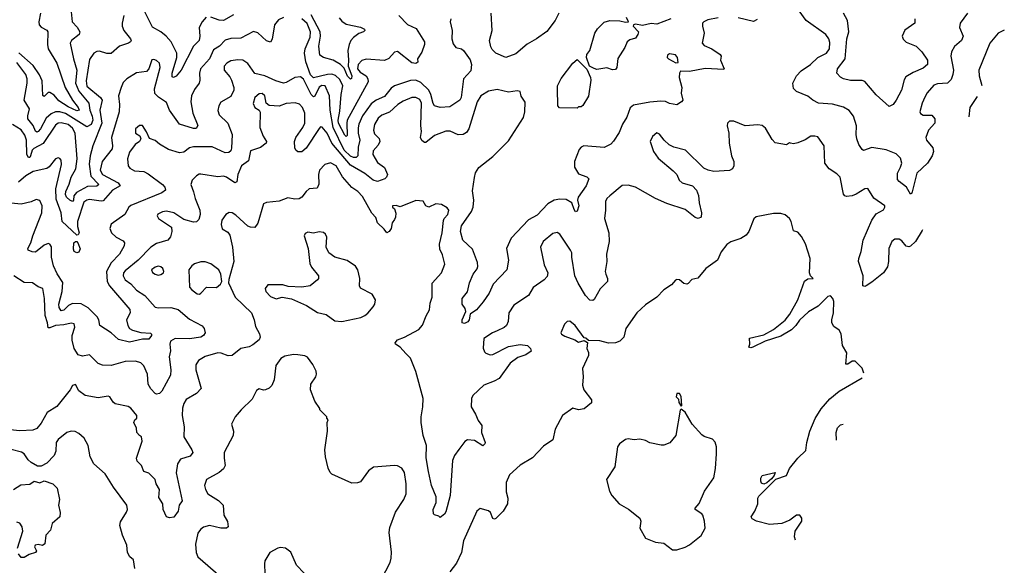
# Model space of a CAD drawing. Extents: x 2056909 to 2160450, y 827444 to 1016825.
# Tile 164 of 256: x 2137914 to 2144823, y 870085 to 873910. Entities that reach past the tile are written whole.
import ezdxf

# ---------------------------------------------------------------- set-up
doc = ezdxf.new("R2010")
doc.units = 0

msp = doc.modelspace()

# ---------------------------------------------------------------- linework, layer by layer
at = {"layer": '0CON10XD'}
for points in [[(2138276, 873965), (2138281.4, 873895), (2138317.3, 873857.3), (2138337.1, 873825), (2138332, 873805), (2138278.8, 873765), (2138269.2, 873745), (2138291.5, 873635), (2138315.6, 873555.6), (2138306.7, 873465), (2138328.8, 873408.8), (2138399.5, 873325), (2138406.2, 873275), (2138423.1, 873233.1), (2138427, 873205), (2138415, 873174.7), (2138385, 873159.7), (2138235, 873251.5), (2138195, 873264), (2138165, 873263.3), (2138135, 873250.6), (2138100.8, 873219.2), (2138061.1, 873145), (2138045, 873125.9), (2138035, 873120.9), (2138025, 873129.4), (2138007.6, 873167.6), (2137972.4, 873215), (2137971.1, 873235), (2137983.1, 873285), (2137944.5, 873345), (2137966.8, 873465), (2137965.9, 873495), (2137956.7, 873525), (2137895, 873610.7)], [(2139223.5, 873926.5), (2139195, 873896), (2139174.5, 873855), (2139178.6, 873795), (2139172.5, 873765), (2139135, 873724.3), (2139046.2, 873555), (2139011.4, 873515), (2138993.8, 873503.8), (2138985, 873510), (2138984.6, 873534.6), (2139016.7, 873645), (2139017.9, 873675), (2138977.9, 873755), (2138941.9, 873795), (2138905.3, 873825.3), (2138845, 873858), (2138791.2, 873965)], [(2144564.4, 873955), (2144513.3, 873885), (2144509.1, 873855), (2144535.4, 873794.6), (2144522.5, 873765), (2144475, 873722.2), (2144452, 873685), (2144448.2, 873655), (2144466.4, 873555), (2144463.4, 873525), (2144450.6, 873489.4), (2144425, 873465.4), (2144355, 873460.8), (2144329.2, 873450.8), (2144282.4, 873397.6), (2144265.9, 873365.9), (2144246.9, 873325), (2144230.8, 873265), (2144235, 873251.9), (2144255, 873240), (2144315, 873240.8), (2144335.7, 873215), (2144336.3, 873183.7), (2144291.8, 873135), (2144271.9, 873085), (2144276.9, 873065), (2144321.4, 873011.4), (2144326.4, 872985), (2144316.2, 872955), (2144285, 872903.6), (2144210.8, 872835), (2144175, 872692.5), (2144165, 872687.5), (2144137.3, 872735), (2144084.7, 872774.7), (2144075, 872790), (2144073.8, 872835), (2144096.2, 872875), (2144104.5, 872904.5), (2144095, 872939.2), (2144065, 872968.6), (2143995, 872996.5), (2143895, 873014.3), (2143835, 872993.8), (2143825, 873000), (2143803.8, 873033.8), (2143788.1, 873075), (2143783.1, 873105), (2143787.1, 873165), (2143764.5, 873234.5), (2143735, 873274), (2143695, 873296.9), (2143617.2, 873317.2), (2143520, 873325), (2143478.8, 873345), (2143444.2, 873374.2), (2143365, 873407.5), (2143345, 873427.8), (2143339.7, 873465), (2143365, 873515.6), (2143398.7, 873551.3), (2143463.9, 873596.1), (2143514.6, 873645.4), (2143576.7, 873675), (2143597.1, 873705), (2143600, 873750), (2143592.9, 873775), (2143572, 873805), (2143432.5, 873905), (2143352.9, 874015)], [(2140940, 873915), (2140935.8, 873895), (2140950, 873835), (2140945.9, 873775), (2140955, 873740.8), (2140975, 873714.4), (2141015, 873705.8), (2141028.8, 873695), (2141075, 873627.5), (2141084, 873595), (2141079.3, 873550.7), (2141028.1, 873495), (2141012.9, 873365), (2141002, 873345), (2140931.7, 873298.3), (2140865, 873293.8), (2140825.5, 873305.5), (2140815, 873321.2), (2140799.2, 873385), (2140784.3, 873415), (2140729, 873469), (2140695, 873485.2), (2140657.6, 873482.4), (2140545, 873445.5), (2140519.9, 873430.1), (2140502.6, 873407.4), (2140475, 873370.9), (2140415, 873346.5), (2140379.5, 873320.5), (2140319.4, 873235), (2140293.2, 873176.8), (2140288.3, 873151.7), (2140288.9, 873115), (2140301.8, 873065), (2140288.6, 873015), (2140285.9, 872955), (2140275.5, 872944.5), (2140257, 872943), (2140235, 872953.9), (2140191.6, 872995), (2140114.6, 873155), (2140093.4, 873276.6), (2140087.2, 873375), (2140057.1, 873445), (2140035, 873447.5), (2140015, 873435.7), (2139985.2, 873374.8), (2139975, 873368.8), (2139959.1, 873385), (2139905, 873492.3), (2139885, 873510), (2139845.3, 873504.7), (2139785, 873470), (2139765, 873464.5), (2139710.7, 873480.7), (2139635, 873515.3), (2139563.2, 873533.2), (2139515, 873603.1), (2139480, 873625), (2139445, 873628.5), (2139395, 873620.8), (2139366.9, 873605), (2139349.5, 873585), (2139350, 873555), (2139388.5, 873508.5), (2139400.4, 873485), (2139417.3, 873435), (2139416.4, 873415), (2139395, 873372.5), (2139325, 873330.6), (2139310.7, 873305), (2139304.1, 873274.1), (2139315, 873242.9), (2139374.3, 873185), (2139405.6, 873105.6), (2139401.2, 873008.8), (2139395, 872991.2), (2139381.2, 872978.8), (2139355, 872976.9), (2139265, 873017.5), (2139135, 873019.1), (2139105, 873011.3), (2139065, 872980.8), (2139035, 872975.5), (2138959.5, 872999.5), (2138896.4, 873036.4), (2138865, 873062), (2138825, 873076.7), (2138805, 873123.3), (2138775, 873168.8), (2138755, 873169.2), (2138726.7, 873145), (2138727.5, 873115), (2138757.5, 873095), (2138763.3, 873075), (2138753.9, 873056.1), (2138725, 873034.2), (2138685, 872980.6), (2138671.6, 872935), (2138676.5, 872885), (2138688.1, 872868.1), (2138720, 872850), (2138785, 872846.2), (2138815, 872830), (2138917.3, 872755), (2138933.6, 872735), (2138936.5, 872715), (2138910.8, 872695), (2138693.2, 872606.8), (2138680, 872595), (2138651.9, 872545), (2138555, 872476.2), (2138546, 872445), (2138558.6, 872415), (2138590.8, 872385), (2138640.3, 872360.3), (2138650.8, 872345), (2138647.5, 872325), (2138614.5, 872265), (2138555.9, 872204.1), (2138523.3, 872145), (2138529.1, 872075), (2138544.4, 872045), (2138687.8, 871877.8), (2138688.9, 871855), (2138664.7, 871805), (2138672.7, 871765), (2138685.5, 871745), (2138705, 871732.4), (2138765, 871716.4), (2138832.2, 871712.2), (2138840, 871705), (2138840, 871695), (2138820.7, 871669.3), (2138775, 871669.1), (2138685, 871648.3), (2138608.2, 871668.2), (2138555, 871715.4), (2138475.6, 871765.6), (2138468.9, 871805), (2138457.5, 871827.5), (2138395, 871889.3), (2138345, 871918), (2138285, 871920.6), (2138257.7, 871905), (2138225, 871872.7), (2138205, 871869.5), (2138191.6, 871891.6), (2138189.5, 871915), (2138212.6, 872005), (2138216.3, 872066.3), (2138177.3, 872127.3), (2138150.4, 872185), (2138137.3, 872245), (2138136.9, 872316.9), (2138126.7, 872335), (2138115, 872340), (2138085, 872330), (2138025, 872280), (2138002.1, 872282.1), (2137973.3, 872295), (2137971.2, 872305), (2137993.3, 872345), (2138006.2, 872395), (2138070, 872555), (2138071.5, 872605), (2138055, 872641.4), (2138030.7, 872649.3), (2137995, 872633.1), (2137925, 872616.2), (2137855, 872624.6)], [(2138645, 873940), (2138632.5, 873885), (2138632.9, 873865), (2138644.4, 873835), (2138691.2, 873775), (2138696.2, 873765), (2138691.2, 873755), (2138676.7, 873745), (2138613.8, 873725), (2138555, 873673.3), (2138525, 873673.8), (2138475, 873689.4), (2138455, 873687.8), (2138435, 873676.1), (2138405, 873630), (2138379.7, 873480.3), (2138385, 873444.7), (2138481.6, 873365), (2138493.2, 873345), (2138476.7, 873275), (2138491.7, 873185), (2138427.5, 873025), (2138409, 872955), (2138402.5, 872897.5), (2138412.9, 872812.9), (2138468.9, 872755), (2138455, 872742.9), (2138390.4, 872739.6), (2138312.7, 872697.3), (2138294.5, 872675.5), (2138292.1, 872645), (2138285, 872635.6), (2138265, 872644.7), (2138243.5, 872665), (2138236.1, 872685), (2138237.4, 872705), (2138262.4, 872757.6), (2138276.1, 872805), (2138308.8, 872865), (2138317.2, 872935), (2138303.1, 873115), (2138285, 873148.6), (2138254.9, 873174.9), (2138205, 873187.5), (2138185, 873183.9), (2138165, 873171.1), (2138078.8, 873041.2), (2138012.3, 873007.7), (2138002.8, 872995), (2137991.2, 872955), (2137985, 872944.4), (2137975, 872942.9), (2137964.8, 872965), (2137961.3, 873065), (2137950.6, 873100.6), (2137925, 873136.6), (2137864.8, 873174.8)], [(2142815, 873923.5), (2142742, 873908), (2142714.4, 873895.6), (2142706.2, 873885), (2142706, 873865), (2142717.5, 873815), (2142703.6, 873745), (2142718.3, 873728.3), (2142772, 873705), (2142830, 873665), (2142837.5, 873655), (2142831.2, 873625), (2142857.5, 873565), (2142855, 873560), (2142725, 873568), (2142615, 873546.7), (2142551.2, 873548.8), (2142543.9, 873536.1), (2142540.8, 873505), (2142561.2, 873435), (2142556.7, 873395), (2142566.7, 873345), (2142557.5, 873335), (2142525, 873313.8), (2142475, 873323.1), (2142445, 873335.7), (2142412.2, 873337.8), (2142335, 873332.2), (2142220.3, 873309.7), (2142198.9, 873291.1), (2142174.5, 873225.5), (2142143.3, 873176.7), (2142120.1, 873119.9), (2142082.1, 873057.9), (2142062.4, 873037.6), (2142015, 873014), (2141873.9, 873026.1), (2141855, 873016.7), (2141840.3, 872999.7), (2141807.9, 872915), (2141806.4, 872875), (2141835, 872830), (2141895, 872808.8), (2141908.8, 872795), (2141888.6, 872745), (2141832.2, 872665), (2141828.9, 872645), (2141836.7, 872605), (2141825, 872567.5), (2141815, 872563.3), (2141805, 872578.8), (2141788.8, 872625), (2141748.2, 872648.2), (2141705, 872650.7), (2141665.3, 872644.7), (2141621.2, 872618.8), (2141545, 872540.4), (2141485, 872506.5), (2141362.1, 872377.9), (2141330, 872305), (2141345.3, 872224.7), (2141333.1, 872156.9), (2141236.9, 872055), (2141208, 871992), (2141167.4, 871932.6), (2141120, 871875), (2141074.2, 871845.8), (2141067.5, 871805), (2141058.2, 871791.8), (2141035, 871779.1), (2141019.2, 871785), (2141020, 871805), (2141044, 871865), (2141040, 871885), (2141020, 871915), (2141020, 871955), (2141057.2, 872002.8), (2141070, 872065), (2141095.8, 872125), (2141125, 872163.3), (2141128.3, 872178.3), (2141126.4, 872206.4), (2141090.6, 872300.6), (2141022.9, 872365), (2141006.4, 872425), (2141015, 872464), (2141083.6, 872565), (2141095.4, 872595), (2141102.1, 872645), (2141091.1, 872708.9), (2141105.8, 872804.2), (2141113.5, 872836.5), (2141135.6, 872874.4), (2141235, 872950), (2141345, 873061.4), (2141448.5, 873225), (2141458.9, 873265), (2141461.7, 873331.7), (2141434.2, 873374.2), (2141425.7, 873405.7), (2141405, 873410), (2141345, 873402.5), (2141265, 873420.6), (2141205, 873408.1), (2141150.8, 873375), (2141125.3, 873334.7), (2141066.9, 873145), (2141049.9, 873120.1), (2141025, 873104.4), (2140991.7, 873101.7), (2140935, 873128.8), (2140905, 873129.1), (2140825, 873098.9), (2140765, 873048.8), (2140755, 873048.8), (2140735, 873063.8), (2140727.1, 873085), (2140732.9, 873125), (2140728.9, 873168.9), (2140733.6, 873323.6), (2140721.1, 873351.1), (2140695, 873364.6), (2140665, 873363.2), (2140605, 873338.2), (2140568.5, 873315), (2140508.7, 873261.3), (2140455, 873240.6), (2140430.2, 873219.8), (2140404.7, 873175), (2140395.9, 873135), (2140405, 873109.5), (2140437.8, 873077.8), (2140440.9, 873055), (2140429.7, 873030.3), (2140395, 872990), (2140391.6, 872965), (2140425, 872908.5), (2140475, 872874.3), (2140494.7, 872825), (2140488.8, 872805), (2140476.3, 872793.7), (2140425, 872774.6), (2140395, 872784.1), (2140335, 872832.5), (2140235, 872888.9), (2140104.4, 873044.4), (2140071.7, 873115), (2140036.2, 873156.2), (2140025, 873158), (2140015, 873146), (2139925, 873009.2), (2139895, 872984), (2139865, 872983.8), (2139852, 872995), (2139845, 873012.5), (2139842.2, 873055), (2139851.9, 873085), (2139900.5, 873155), (2139914.6, 873185.4), (2139914.6, 873255), (2139898.5, 873295), (2139878.1, 873318.1), (2139847.4, 873327.4), (2139785, 873323.1), (2139735, 873303.4), (2139665, 873308.8), (2139644.4, 873325), (2139635, 873376.9), (2139615, 873391.5), (2139595, 873390), (2139565, 873364.3), (2139553.1, 873323.1), (2139564.3, 873295), (2139594.5, 873274.5), (2139600.9, 873260.9), (2139600.4, 873155), (2139623.6, 873093.6), (2139645.7, 873055), (2139644.2, 873045), (2139605, 873014.5), (2139535, 872990), (2139520.8, 872919.2), (2139470.8, 872885), (2139444.4, 872825.6), (2139436.8, 872773.2), (2139425, 872766.7), (2139365, 872806), (2139345, 872812.8), (2139305, 872808.9), (2139185, 872826.9), (2139173.5, 872826.5), (2139155, 872814.2), (2139125.4, 872784.6), (2139114.5, 872755), (2139135, 872703.8), (2139145.3, 872655.3), (2139179.4, 872575), (2139181.1, 872545), (2139170.2, 872509.8), (2139155, 872492.9), (2139135, 872490), (2139065, 872508.6), (2138996.2, 872555), (2138945, 872566.4), (2138916.6, 872563.4), (2138882.7, 872547.3), (2138878, 872535), (2138888, 872515), (2138978.8, 872455), (2138982.5, 872425), (2138971.7, 872388.3), (2138953.3, 872365), (2138875, 872340.9), (2138834.4, 872315.6), (2138745.9, 872225), (2138655, 872148.8), (2138643.8, 872135), (2138639.6, 872115), (2138655.2, 872085.2), (2138695, 872057.9), (2138735, 872013.8), (2138793.5, 871975), (2138864.3, 871895), (2138888.5, 871888.5), (2138975, 871891.4), (2139027, 871877), (2139105, 871810.4), (2139194.4, 871764.4), (2139208, 871745), (2139216, 871715), (2139203.8, 871695), (2139185, 871684.5), (2139105, 871672.4), (2139005.3, 871674.7), (2138973.5, 871655), (2138966.7, 871635), (2138972.4, 871587.6), (2138962.5, 871545), (2138974.2, 871455), (2138971.8, 871418.2), (2138911.9, 871305), (2138895, 871288.1), (2138875, 871284.2), (2138865, 871288.6), (2138835, 871320.9), (2138816.5, 871355), (2138810.3, 871425), (2138785, 871482), (2138765, 871503.1), (2138727.5, 871515), (2138655, 871514.4), (2138555, 871484.4), (2138495, 871487.8), (2138465, 871498.9), (2138405, 871559.4), (2138355, 871550), (2138325, 871559.2), (2138295.3, 871605.3), (2138283, 871663), (2138283.2, 871696.8), (2138300, 871755), (2138296.9, 871776.9), (2138275, 871783.3), (2138225, 871769.5), (2138165.3, 871764.7), (2138125, 871748.8), (2138115, 871750), (2138110, 871785), (2138092.5, 871835), (2138087.5, 871955), (2138076, 872025), (2138045, 872036.9), (2138005, 872064), (2137945, 872067.1), (2137874.2, 872115)], [(2139764.4, 873925.6), (2139730.9, 873909.1), (2139701.9, 873875), (2139686.9, 873773.1), (2139675, 873752.5), (2139645, 873761.4), (2139585, 873817.9), (2139555, 873827.5), (2139465, 873781.5), (2139395, 873777.6), (2139355, 873766.7), (2139315.8, 873724.2), (2139275, 873698.6), (2139246.1, 873635), (2139184, 873565), (2139175.3, 873535), (2139178.5, 873485), (2139173.3, 873465), (2139140.1, 873419.9), (2139118.8, 873375), (2139115.4, 873335), (2139129.7, 873255), (2139163.1, 873166.9), (2139152, 873148), (2139135, 873146.2), (2139035, 873178.4), (2138964.7, 873274.7), (2138945, 873328.8), (2138887.2, 873367.2), (2138863.2, 873393.2), (2138860.9, 873425), (2138899.6, 873575), (2138895.5, 873605.5), (2138875, 873623.8), (2138855, 873631.2), (2138842.3, 873627.7), (2138819.4, 873565), (2138805, 873545.8), (2138733.6, 873536.4), (2138665.4, 873494.6), (2138641.2, 873468.8), (2138626.2, 873433.8), (2138608.5, 873375), (2138615.4, 873314.6), (2138612.1, 873265), (2138557.5, 873085), (2138565.4, 873025), (2138562.1, 873005), (2138493.6, 872915), (2138478.1, 872855), (2138495.3, 872825), (2138605.5, 872765), (2138619.4, 872745), (2138564.5, 872715.5), (2138500.4, 872639.6), (2138485, 872636.7), (2138405, 872649.5), (2138385, 872644.8), (2138365, 872630.3), (2138319.3, 872495), (2138318.9, 872458.9), (2138331.2, 872415), (2138325, 872401.4), (2138315, 872398.9), (2138212.7, 872495), (2138205.3, 872555), (2138171.1, 872651.1), (2138167.7, 872725), (2138207.9, 872895), (2138204.4, 872924.4), (2138195, 872936.2), (2138185, 872940.8), (2138165, 872934.3), (2138121.3, 872878.7), (2138104.1, 872865.9), (2138008.6, 872845), (2137957.8, 872815), (2137905, 872770.5)], [(2138061.3, 873955), (2138049.3, 873895), (2138050.9, 873875), (2138065, 873856.9), (2138105, 873835.5), (2138111.5, 873825), (2138109.5, 873735), (2138114.2, 873705), (2138175.3, 873605), (2138233.8, 873435), (2138285.8, 873345), (2138325.3, 873295), (2138331.8, 873275), (2138315, 873271.2), (2138255, 873298), (2138190, 873340), (2138155, 873379.6), (2138125, 873400), (2138115, 873399.4), (2138085, 873372), (2138077.3, 873377.3), (2138071.2, 873481.2), (2138053.3, 873523.3), (2138009.5, 873589.5), (2137907.7, 873677.7)], [(2139415, 873944.8), (2139345, 873904.5), (2139315, 873905.5), (2139255, 873926.5)], [(2140575, 873939.4), (2140635, 873877.3), (2140697.2, 873847.2), (2140754, 873755), (2140754.2, 873735), (2140735, 873683.3), (2140705.8, 873635), (2140707.5, 873612.5), (2140695, 873603.1), (2140665, 873606.7), (2140565, 873688), (2140545, 873683.3), (2140505, 873638.6), (2140475.3, 873624.7), (2140345, 873633), (2140315, 873623.8), (2140289, 873595), (2140285.2, 873565), (2140302.9, 873542.9), (2140346, 873516), (2140358, 873495), (2140360, 873475), (2140213.3, 873205), (2140208.7, 873185), (2140211.9, 873098.1), (2140205, 873091.2), (2140195, 873100), (2140150.5, 873185), (2140148.9, 873205), (2140160.7, 873269.3), (2140169.6, 873385), (2140182.2, 873445), (2140161.7, 873491.7), (2140129.4, 873519.4), (2140105, 873527.8), (2140075, 873526.5), (2139975, 873501.3), (2139955, 873522.7), (2139922.1, 873615), (2139912.7, 873675), (2139917.6, 873705), (2139952.4, 873787.6), (2139955.8, 873825), (2139932.1, 873882.1), (2139895, 873917)], [(2140155, 873922.5), (2140175, 873898.5), (2140205, 873878.9), (2140305, 873857.5), (2140334.3, 873844.3), (2140335.6, 873835), (2140325.7, 873825), (2140295, 873813.9), (2140257.3, 873785), (2140237.1, 873762.9), (2140226.9, 873735), (2140216.9, 873695), (2140222.5, 873625), (2140218.3, 873585), (2140244, 873516), (2140243.4, 873496.6), (2140235, 873493.5), (2140215, 873513.1), (2140190.6, 873570.6), (2140166.5, 873596.5), (2140115, 873626.6), (2140045, 873645.4), (2140021.2, 873661.2), (2140013.9, 873725), (2140025.9, 873795), (2140023.5, 873825), (2139959.5, 873945)], [(2141698, 873955), (2141672.5, 873905), (2141613.9, 873826.1), (2141540, 873775), (2141475, 873739.1), (2141395, 873670.9), (2141325, 873643.8), (2141254.6, 873674.6), (2141230.2, 873700.2), (2141220.7, 873720.7), (2141210.6, 873765), (2141230, 873835), (2141221.6, 873955)], [(2142484.2, 873915), (2142385, 873877.8), (2142345, 873883.1), (2142285, 873869.1), (2142235, 873878.7), (2142222.5, 873875), (2142220, 873865), (2142255.7, 873825), (2142253, 873807), (2142235, 873780), (2142195, 873769.2), (2142178, 873755), (2142160.6, 873715), (2142112.1, 873637.9), (2142104, 873575), (2142095, 873560), (2142075, 873559.2), (2142035, 873573.3), (2141965, 873561.2), (2141945, 873566.7), (2141913.1, 873583.1), (2141891.8, 873645), (2141894.3, 873665), (2141915.8, 873695), (2141950, 873815), (2141968.1, 873845), (2142015, 873892.9), (2142055, 873904.3), (2142125, 873900.8), (2142165, 873891.4), (2142185.5, 873894.5), (2142171.2, 873925)], [(2143089.5, 873910.5), (2143063.9, 873896.1), (2142955, 873923.6)], [(2144196.2, 873915), (2144196.7, 873885), (2144125, 873836), (2144106.2, 873795), (2144112.7, 873772.7), (2144135, 873752.9), (2144205, 873723.1), (2144245.4, 873685.4), (2144284, 873625), (2144284.2, 873595.8), (2144255, 873569.4), (2144185, 873540.5), (2144131.8, 873508.2), (2144120.7, 873489.3), (2144103.2, 873416.8), (2144065, 873346), (2144043.8, 873315), (2144015, 873300.8), (2143925, 873382.5), (2143845, 873476.4), (2143825, 873484.6), (2143745, 873482.5), (2143695.5, 873495.5), (2143675, 873506), (2143648, 873535), (2143653.1, 873565), (2143707.7, 873635), (2143717.6, 873775), (2143731.9, 873825), (2143724.2, 873904.2), (2143694.4, 873955)], [(2144823.5, 873835.5), (2144781.2, 873815), (2144722, 873745), (2144645.7, 873555), (2144647, 873517), (2144665.3, 873449.5)], [(2141825, 873290), (2141701.7, 873291.7), (2141690, 873305), (2141687.5, 873425), (2141687.5, 873445), (2141715, 873498), (2141796.2, 873605), (2141825, 873630), (2141894, 873564), (2141919.5, 873505), (2141921.8, 873485), (2141905, 873373.5), (2141865, 873307.5), (2141855, 873300), (2141835, 873300), (2141825, 873290)], [(2142518.3, 873608.3), (2142535, 873610), (2142530, 873645), (2142515, 873663.3), (2142475, 873670), (2142459.3, 873660.7), (2142457.5, 873645), (2142467.5, 873635), (2142518.3, 873608.3)], [(2144633.1, 873370.7), (2144580.8, 873295), (2144575, 873228.9)], [(2144250.1, 872436), (2144247, 872433), (2144200, 872355), (2144165, 872321.1), (2144153.4, 872316.6), (2144135, 872322.7), (2144105, 872358.9), (2144085, 872371.5), (2144055, 872370.4), (2144034.4, 872355.6), (2144013.3, 872305), (2144011.8, 872215), (2144002.7, 872177.3), (2143976, 872134), (2143895, 872068.9), (2143855, 872042.9), (2143845, 872039.2), (2143831.2, 872045), (2143832.1, 872115), (2143800.6, 872215), (2143802.5, 872235), (2143819.6, 872285), (2143833.9, 872365), (2143894.5, 872505), (2143925, 872549.2), (2143975, 872576), (2143985.8, 872595), (2143984, 872605), (2143908.3, 872658.3), (2143865, 872726.7), (2143845, 872724), (2143784.4, 872685.6), (2143755, 872674.2), (2143715, 872670), (2143703.3, 872675), (2143695.8, 872685.8), (2143670.8, 872805), (2143649.3, 872829.3), (2143595, 872863.8), (2143563.1, 872903.1), (2143558.8, 873025), (2143515, 873087.5), (2143495, 873094.3), (2143465, 873092.9), (2143425, 873067.8), (2143375, 873047.5), (2143345, 873040), (2143323.6, 873043.6), (2143315, 873046.7), (2143295, 873032.5), (2143215, 873046.2), (2143195, 873068.8), (2143148.5, 873148.5), (2143125, 873168.5), (2143095, 873173.5), (2143005, 873165.6), (2142925, 873198), (2142895, 873198), (2142882, 873185), (2142879.2, 873165), (2142889.4, 873115), (2142892.7, 873045), (2142908.1, 872955), (2142925.8, 872915), (2142925.7, 872884.3), (2142915.7, 872864.3), (2142895, 872852.9), (2142785, 872845.6), (2142744.5, 872854.5), (2142715, 872870), (2142586.7, 872995), (2142505.5, 873015.5), (2142472.8, 873032.8), (2142436.3, 873066.3), (2142405, 873108), (2142385, 873117.5), (2142355, 873090), (2142338, 873055), (2142361.1, 872985), (2142395, 872939.2), (2142499.7, 872849.7), (2142525.5, 872825.5), (2142542.9, 872785), (2142562, 872765), (2142635, 872744), (2142662.5, 872715), (2142677.6, 872677.6), (2142682.5, 872625), (2142699.2, 872555), (2142695.8, 872524.2), (2142675, 872516.2), (2142655, 872524), (2142585, 872579.4), (2142455, 872621.1), (2142375.4, 872655.4), (2142235.4, 872735.4), (2142185, 872750.6), (2142141.5, 872748.5), (2142054.2, 872675), (2142034.6, 872655.4), (2142025.8, 872635), (2142025.4, 872575), (2142016.9, 872515), (2142047.8, 872415), (2142051.5, 872355), (2142031.9, 872265), (2142033.3, 872215), (2142022.2, 872145), (2142026.7, 872126.7), (2142040, 872095), (2142038, 872075), (2141987.4, 872022.6), (2141945, 871948.8), (2141935, 871940), (2141915, 871942.5), (2141885, 871977.1), (2141833.2, 872063.2), (2141810, 872115), (2141788.2, 872245), (2141788.2, 872275), (2141780.4, 872295), (2141705.4, 872405.4), (2141685, 872417.1), (2141655, 872411.4), (2141587.5, 872355), (2141569.2, 872315), (2141595, 872190), (2141620.8, 872135), (2141615, 872110), (2141593.8, 872085), (2141517.5, 872032.5), (2141483.8, 871975), (2141382, 871908), (2141346, 871855), (2141342.5, 871795), (2141330, 871765), (2141315, 871750.8), (2141265, 871727.3), (2141232.5, 871715), (2141171.9, 871675), (2141167, 871607), (2141175, 871581.2), (2141185, 871570.8), (2141215, 871560.6), (2141235, 871561.9), (2141345, 871618.9), (2141425, 871632.9), (2141476.7, 871625), (2141498.8, 871605), (2141502.5, 871585), (2141465, 871560), (2141409.1, 871540.9), (2141355, 871501.9), (2141279.2, 871395), (2141244.6, 871375.4), (2141172.2, 871347.8), (2141093.3, 871275), (2141083.8, 871255), (2141082.5, 871195), (2141112.5, 871145), (2141130.6, 871100.6), (2141158, 871065), (2141155.6, 871015), (2141180, 870945), (2141178, 870935), (2141165, 870921.2), (2141105, 870960.5), (2141055.6, 870964.4), (2141036.7, 870953.3), (2140995, 870895.8), (2140965.7, 870855), (2140951.5, 870818.5), (2140934.5, 870575), (2140905, 870460), (2140895, 870442.5), (2140865, 870420), (2140855, 870430), (2140825, 870437.5), (2140817.5, 870445), (2140816.7, 870475), (2140835.8, 870525), (2140835.8, 870565), (2140803.1, 870645), (2140781.8, 870741.8), (2140767.2, 870837.2), (2140769.6, 870925), (2140744.4, 870995), (2140732.2, 871085), (2140730.4, 871125), (2140743.6, 871195), (2140744.5, 871255), (2140695, 871444), (2140657.3, 871537.3), (2140625, 871569.4), (2140585, 871614.2), (2140552.5, 871635), (2140550, 871645), (2140564.5, 871665.5), (2140615, 871683.5), (2140715, 871737.5), (2140741.5, 871768.5), (2140766.9, 871833.1), (2140790.6, 871875), (2140795, 871922.5), (2140807.8, 871965), (2140807.9, 872062.1), (2140874.5, 872135.5), (2140896.9, 872195), (2140882.3, 872262.3), (2140861.9, 872301.9), (2140860, 872335), (2140878.8, 872415), (2140888.8, 872501.2), (2140894, 872516), (2140918.6, 872545), (2140925.8, 872575), (2140915, 872591.2), (2140874.2, 872614.2), (2140835, 872618), (2140785, 872596.2), (2140764.3, 872604.3), (2140745, 872638), (2140695, 872641.4), (2140585, 872598.8), (2140555, 872606.2), (2140530, 872605), (2140530, 872595), (2140543.3, 872583.3), (2140554, 872554), (2140552.5, 872525), (2140545, 872510), (2140528, 872485), (2140520, 872445), (2140507.5, 872425), (2140490, 872415), (2140471.7, 872441.7), (2140426, 872485), (2140412.5, 872522.5), (2140385, 872552.5), (2140320.4, 872670.4), (2140286.7, 872705), (2140245, 872734.5), (2140178.8, 872808.8), (2140135, 872885.5), (2140095, 872907.3), (2140055.3, 872894.7), (2140017.5, 872855), (2140011.8, 872825), (2140013.1, 872756.9), (2140002, 872728), (2139945, 872724.2), (2139923.6, 872706.4), (2139893.8, 872666.2), (2139875, 872654.5), (2139845, 872651.8), (2139795, 872661.9), (2139735, 872638.6), (2139645, 872627.5), (2139625, 872618), (2139585, 872483.3), (2139565, 872453.8), (2139535, 872454.4), (2139515, 872463.3), (2139430.3, 872540.3), (2139405, 872555.8), (2139385, 872558.8), (2139360, 872545), (2139332.9, 872505), (2139327.1, 872475), (2139335, 872443.3), (2139375, 872420), (2139389.1, 872399.1), (2139408, 872315), (2139416.7, 872215), (2139380.7, 872089.3), (2139380, 872065), (2139425.8, 871965), (2139541.9, 871855), (2139560, 871805), (2139568.6, 871758.6), (2139597.9, 871707.9), (2139602, 871685), (2139593.8, 871665), (2139550.2, 871629.8), (2139525, 871617.3), (2139467.1, 871605), (2139405, 871554.5), (2139376.6, 871553.4), (2139328.5, 871571.5), (2139305, 871573.8), (2139215, 871548.5), (2139168.9, 871521.1), (2139151.1, 871488.9), (2139150, 871455), (2139188, 871325), (2139155, 871288), (2139083.4, 871246.6), (2139065, 871218.8), (2139055.7, 871185.7), (2139053.3, 871135), (2139068.5, 871055), (2139067.1, 870985), (2139122.9, 870895), (2139129.4, 870875), (2139110.4, 870849.6), (2139042.2, 870827.8), (2139021.2, 870795), (2139012.7, 870732.7), (2139054.2, 870535.8), (2139034.2, 870505), (2139027, 870463), (2138995, 870422.5), (2138965, 870416.2), (2138943.7, 870423.7), (2138920.6, 870475), (2138918.6, 870515), (2138890, 870560), (2138894.5, 870615), (2138871.8, 870655), (2138865, 870686.7), (2138820.7, 870730.7), (2138785, 870743.3), (2138770, 870785), (2138738.8, 870815), (2138734.2, 870835), (2138774.4, 870954.4), (2138770, 870985), (2138754.3, 870994.3), (2138736, 871015), (2138733.8, 871045), (2138714.3, 871085), (2138721.2, 871105), (2138736, 871115), (2138735.8, 871134.2), (2138695, 871186.2), (2138675, 871198), (2138585, 871215.7), (2138569.4, 871229.4), (2138547.8, 871265), (2138535, 871270.4), (2138465, 871259.5), (2138374.6, 871274.6), (2138328.7, 871308.7), (2138305, 871353.3), (2138284.4, 871345.6), (2138268.6, 871315), (2138175, 871198.8), (2138108.1, 871155), (2138065, 871081.9), (2138035, 871043.6), (2138006.9, 871033.1), (2137916.3, 871026.3), (2137846.2, 871035)], [(2143838.6, 871431.4), (2143826.7, 871466.7), (2143777.5, 871515), (2143755, 871516), (2143725, 871493.8), (2143712.5, 871495), (2143718.6, 871575), (2143689.2, 871625), (2143678, 871708), (2143665, 871732), (2143628.3, 871758.3), (2143614.2, 871785), (2143612.9, 871805), (2143625.6, 871855), (2143626.5, 871935), (2143620.8, 871955), (2143605, 871973.8), (2143585, 871968.8), (2143518.4, 871901.6), (2143448.3, 871861.7), (2143387.2, 871802.8), (2143360.6, 871765), (2143330, 871735), (2143255, 871690), (2143145, 871656), (2143060, 871615), (2143045, 871610), (2143030, 871615), (2143036.7, 871635), (2143035, 871677.5), (2143135, 871700.8), (2143205, 871736.9), (2143286.3, 871803.7), (2143318.8, 871845), (2143375.2, 871944.8), (2143422.2, 872077.8), (2143445, 872093.5), (2143482.5, 872095), (2143464.4, 872114.4), (2143455.6, 872135), (2143460, 872235), (2143429.3, 872339.3), (2143400.9, 872390.9), (2143375, 872421.2), (2143345, 872430), (2143328.5, 872495), (2143316.4, 872516.4), (2143285, 872542), (2143255, 872550.8), (2143205, 872550), (2143081.4, 872528.6), (2143065, 872512.5), (2143030, 872425), (2143010.9, 872399.1), (2142975, 872375.7), (2142905, 872351.9), (2142876.9, 872333.1), (2142836.8, 872283.2), (2142812, 872225), (2142728, 872165), (2142672.3, 872097.7), (2142631.7, 872088.3), (2142605, 872060), (2142595, 872056.7), (2142575, 872061.2), (2142545, 872086.2), (2142525, 872088.8), (2142515, 872083.8), (2142488.6, 872051.4), (2142435, 872016.7), (2142385.3, 871964.7), (2142305, 871911.4), (2142245.8, 871855), (2142167.5, 871745), (2142152.5, 871685), (2142126.2, 871655), (2142095, 871643.3), (2142045, 871641.9), (2141985, 871659.2), (2141905, 871660), (2141886, 871676), (2141875, 871680), (2141812, 871765), (2141775, 871796.2), (2141755, 871794), (2141737.5, 871775), (2141711.2, 871715), (2141716.7, 871705), (2141740.3, 871690.3), (2141810, 871665), (2141835, 871650), (2141875, 871660), (2141897.5, 871647.5), (2141893.3, 871605), (2141906.4, 871576.4), (2141906.7, 871555), (2141863.3, 871465), (2141868, 871405), (2141862.7, 871347.3), (2141872.5, 871315), (2141926.7, 871245), (2141926.1, 871223.9), (2141875, 871181.2), (2141835, 871173.8), (2141795, 871186.2), (2141724.3, 871135.7), (2141671.4, 871038.6), (2141656.2, 870965), (2141590.3, 870919.7), (2141511.7, 870838.3), (2141425, 870787.5), (2141352.3, 870717.7), (2141328.1, 870665), (2141328.5, 870598.5), (2141338.9, 870555), (2141336.5, 870515), (2141305.8, 870465), (2141255, 870411.5), (2141245, 870407.8), (2141235, 870412.5), (2141218.5, 870455), (2141205, 870466.2), (2141145, 870482.5), (2141121.2, 870465), (2141029.4, 870255), (2141013.6, 870175), (2140980.1, 870099.9), (2140931.9, 870038.1)], [(2140175, 871794.2), (2140308.3, 871821.7), (2140336.7, 871835), (2140358.3, 871851.7), (2140395, 871896.7), (2140406, 871915), (2140411.2, 871945), (2140387.5, 871985), (2140305, 872027.5), (2140298.8, 872045), (2140300, 872095), (2140286.4, 872156.4), (2140271.7, 872181.7), (2140211.7, 872221.7), (2140125, 872246), (2140084.2, 872274.2), (2140064.3, 872314.3), (2140069.2, 872385), (2140060.8, 872405), (2140045, 872418.6), (2140015, 872422.9), (2139975, 872414), (2139935, 872421.2), (2139918.3, 872411.7), (2139910, 872395), (2139938.8, 872305), (2139949.5, 872199.5), (2139961.2, 872175), (2140010, 872115), (2140010, 872095), (2140003.3, 872085), (2139952.5, 872045), (2139893.9, 872033.9), (2139799.3, 872039.3), (2139761.2, 872051.2), (2139655, 872050), (2139636.7, 872025), (2139642, 872005), (2139675, 871970), (2139715, 871952), (2139755, 871963.8), (2139822.3, 871952.3), (2139926.7, 871905), (2140005, 871856.2), (2140065, 871843.3), (2140125, 871798.8), (2140175, 871794.2)], [(2138315, 872274.2), (2138296, 872285), (2138291.2, 872301.2), (2138294.7, 872345), (2138305, 872355.6), (2138315, 872354), (2138321.4, 872345), (2138337.5, 872302.5), (2138330, 872280), (2138315, 872274.2)], [(2138885, 872119.2), (2138905, 872124), (2138923.3, 872135), (2138926.2, 872145), (2138918, 872165), (2138905, 872177.5), (2138885, 872180.8), (2138865, 872175.7), (2138838.8, 872155), (2138845, 872136.7), (2138865, 872126), (2138885, 872119.2)], [(2139175, 871986), (2139185, 871992), (2139225, 872034), (2139295, 872032.5), (2139323.8, 872055), (2139333.8, 872075), (2139326.8, 872126.8), (2139312.5, 872155), (2139255, 872198.5), (2139215, 872212.5), (2139185, 872212.2), (2139140.9, 872199.1), (2139122, 872185), (2139101.2, 872155), (2139106, 872035), (2139121.2, 872015), (2139158.8, 871988.8), (2139175, 871986)], [(2140453.4, 869986.6), (2140513.3, 870105), (2140521.4, 870135), (2140522.3, 870177.7), (2140506, 870315), (2140510.5, 870349.5), (2140551.9, 870458.1), (2140610.8, 870545), (2140625.8, 870585), (2140626.9, 870655), (2140614.2, 870735), (2140595, 870766), (2140565, 870780.8), (2140545, 870784.2), (2140397.3, 870772.7), (2140363, 870747), (2140305, 870668.8), (2140285, 870662), (2140245, 870660.8), (2140104.2, 870724.2), (2140092, 870735), (2140079.2, 870765), (2140060, 870845), (2140056, 870895), (2140073.8, 871025), (2140072.5, 871085), (2140080, 871105), (2140070, 871115), (2140070, 871125), (2140020, 871175), (2140020, 871185), (2139986.1, 871236.1), (2139954.2, 871315), (2139956.2, 871355), (2139991.2, 871405), (2139997.5, 871425), (2139994.2, 871445), (2139971.4, 871491.4), (2139932.7, 871542.7), (2139915, 871552.5), (2139865, 871560.6), (2139835, 871562.9), (2139775, 871550), (2139746.1, 871533.9), (2139712, 871485), (2139700, 871385), (2139683.3, 871345), (2139665, 871326.7), (2139640, 871315), (2139625, 871313.3), (2139595, 871322.5), (2139575, 871310), (2139545, 871250), (2139468, 871175), (2139426.2, 871125), (2139400, 871075), (2139414, 871025), (2139411.4, 870995), (2139349.2, 870875), (2139348.6, 870835)], [(2143358.9, 870260.3), (2143351.2, 870285), (2143356.4, 870323.6), (2143403.3, 870395), (2143403.3, 870415), (2143387.5, 870435), (2143365, 870436.2), (2143318.3, 870401.7), (2143262.3, 870377.7), (2143175, 870370), (2143083.5, 870393.5), (2143055, 870411.2), (2143046.7, 870425), (2143074, 870465), (2143094.3, 870515), (2143094.4, 870555), (2143100.8, 870569.2), (2143221.1, 870688.9), (2143295, 870714.2), (2143316.3, 870763.7), (2143375.4, 870834.6), (2143431.2, 870888.8), (2143438.2, 870945), (2143459.3, 871025), (2143497.4, 871112.6), (2143537.8, 871182.2), (2143599.5, 871250.5), (2143664.4, 871305.6), (2143824.9, 871398)], [(2142555, 871200), (2142560, 871205), (2142557, 871267), (2142545, 871290), (2142525, 871290), (2142520, 871265), (2142538.3, 871248.3), (2142540, 871225), (2142555, 871200)], [(2142525, 870192.9), (2142585, 870211.9), (2142615, 870228.6), (2142695.5, 870294.5), (2142724, 870345), (2142720.8, 870395), (2142708, 870435), (2142702, 870445), (2142653.8, 870475), (2142653.8, 870485), (2142681.3, 870518.7), (2142720.8, 870605), (2142785, 870696.7), (2142796.8, 870763.2), (2142804.7, 870865), (2142803.5, 870915), (2142795, 870948), (2142775, 870969.4), (2142718.3, 870988.3), (2142700.3, 871000.3), (2142633.3, 871075), (2142585, 871157.5), (2142555, 871180), (2142548.3, 871171.7), (2142517.5, 870995), (2142476.1, 870943.9), (2142435, 870926.7), (2142415, 870926.7), (2142335, 870943.8), (2142305, 870960), (2142265, 870968), (2142225, 870964.2), (2142185, 870970.8), (2142166.4, 870966.4), (2142123.8, 870935), (2142108.8, 870915), (2142090.8, 870775), (2142031.2, 870685), (2142053.8, 870605), (2142068.8, 870575), (2142120, 870515), (2142187.3, 870477.3), (2142265.8, 870415.8), (2142272, 870395), (2142266.7, 870345), (2142305.8, 870275.8), (2142375, 870247.1), (2142435, 870238.6), (2142495, 870192.9), (2142525, 870192.9)], [(2143645.8, 870960.8), (2143643.6, 871016.4), (2143652.6, 871047.4), (2143675, 871068.8), (2143692, 871073.5)], [(2138722.9, 870062.9), (2138711.7, 870121.7), (2138687.5, 870145), (2138671.2, 870175), (2138666.7, 870225), (2138636, 870295), (2138616.7, 870363.3), (2138621.7, 870388.3), (2138664.1, 870455.9), (2138670, 870475), (2138665.6, 870505.6), (2138572.8, 870632.8), (2138514, 870725), (2138434, 870795), (2138408.6, 870845), (2138394, 870925), (2138365.6, 870975.6), (2138328.8, 871008.8), (2138302.5, 871022.5), (2138275, 871024.5), (2138245, 871016.5), (2138183.1, 870966.9), (2138170.6, 870945), (2138168.5, 870885), (2138155.6, 870855), (2138105, 870801.5), (2138065, 870779.5), (2138040, 870780), (2137995, 870805.6), (2137973.3, 870825), (2137946.7, 870866.7), (2137927.9, 870877.9), (2137855, 870896.3)], [(2139348.6, 870835), (2139357.1, 870785), (2139345, 870760), (2139315, 870735.6), (2139225, 870685.8), (2139212.2, 870645), (2139217.8, 870615), (2139235, 870585.7), (2139309.8, 870539.8), (2139342, 870505), (2139346, 870435), (2139371.7, 870391.7), (2139378, 870355), (2139365, 870344.2), (2139325, 870345.7), (2139245, 870362.5), (2139205, 870351.9), (2139182.9, 870335), (2139165, 870308.8), (2139148.3, 870231.7), (2139151.9, 870175), (2139165, 870144), (2139323.5, 870005)], [(2143135, 870654.2), (2143120.5, 870660.5), (2143114.1, 870674.1), (2143114.3, 870695.7), (2143125, 870713.3), (2143216, 870736), (2143208.8, 870715), (2143188.7, 870691.3), (2143156.7, 870663.3), (2143135, 870654.2)], [(2137871.4, 870615), (2137922.1, 870647.9), (2137985.8, 870654.2), (2138015, 870673.3), (2138055, 870662.9), (2138085, 870676.2), (2138146.7, 870655), (2138176.2, 870625), (2138193.8, 870545), (2138186.2, 870505), (2138197.1, 870455), (2138195.7, 870425), (2138141.9, 870378.1), (2138129.7, 870330.3), (2138098.2, 870295), (2138090.6, 870235), (2138075, 870224.5), (2138045, 870230), (2138022.5, 870225), (2138017.5, 870215), (2138031.4, 870185), (2138025.7, 870175), (2137980.3, 870159.7), (2137945, 870138.2), (2137925, 870139.4), (2137905.6, 870165)], [(2137899.5, 870205), (2137936.7, 870323.3), (2137930.9, 870355), (2137915, 870378.9), (2137895, 870387.5)], [(2139909.3, 870029.3), (2139856.7, 870085), (2139816.1, 870176.1), (2139780, 870205), (2139745, 870208.8), (2139725, 870204), (2139670, 870175), (2139634.1, 870115.9), (2139631.2, 870095), (2139634.2, 870025)]]:
    msp.add_lwpolyline(points, dxfattribs=at)

doc.saveas('drawing.dxf')
